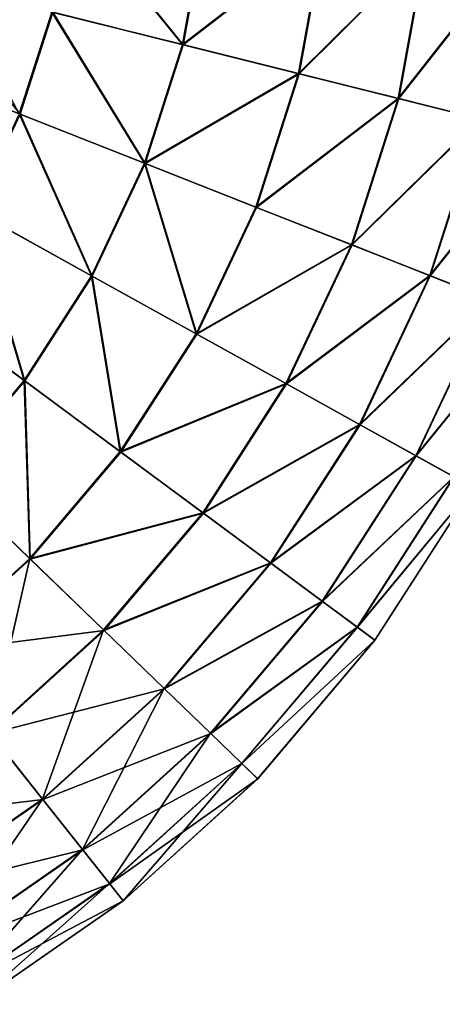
# Model space of a CAD drawing. Header units: millimetres. Extents: x 64 to 3333, y 103 to 3347.
# Tile 15 of 256: x 561 to 575, y 622 to 656. Entities that reach past the tile are written whole.
import ezdxf

# ---------------------------------------------------------------- set-up
doc = ezdxf.new("R2010")
doc.units = ezdxf.units.MM
doc.header["$LTSCALE"] = 25.4
doc.layers.get('0').update_dxf_attribs({"true_color": 0xff5454})

# ---------------------------------------------------------------- blocks, each defined once
blk = doc.blocks.new('SPIDER-6785-9743.STL')
at = {"color": 7, "true_color": 0xffffff}
mesh = blk.add_polyface(dxfattribs=at)
corners = [(566.321, 655.169, 96.858), (562.471, 659.919, 100.694), (561.815, 656.294, 100.694), (567.086, 659.392, 96.858)]
mesh.append_faces([[corners[k] for k in face] for face in [(0, 1, 2), (1, 0, 3)]], dxfattribs={"vtx0": -1, "color": 7})
mesh = blk.add_polyface(dxfattribs=at)
corners = [(562.503, 659.915, 23.083), (566.349, 655.162, 26.924), (561.846, 656.286, 23.083), (567.115, 659.389, 26.924)]
mesh.append_faces([[corners[k] for k in face] for face in [(0, 1, 2), (1, 0, 3)]], dxfattribs={"vtx0": -1, "color": 7})
mesh = blk.add_polyface(dxfattribs=at)
corners = [(571.185, 658.924, 92.469), (566.321, 655.169, 96.858), (570.325, 654.17, 92.469), (567.086, 659.392, 96.858)]
mesh.append_faces([[corners[k] for k in face] for face in [(0, 1, 2), (1, 0, 3)]], dxfattribs={"vtx0": -1, "color": 7})
mesh = blk.add_polyface(dxfattribs=at)
corners = [(566.349, 655.162, 26.924), (571.211, 658.922, 31.316), (570.35, 654.164, 31.316), (567.115, 659.389, 26.924)]
mesh.append_faces([[corners[k] for k in face] for face in [(0, 1, 2), (1, 0, 3)]], dxfattribs={"vtx0": -1, "color": 7})
mesh = blk.add_polyface(dxfattribs=at)
corners = [(561.815, 656.294, 100.694), (557.241, 659.265, 103.919), (560.691, 652.786, 100.694)]
mesh.append_faces([[corners[k] for k in face] for face in [(0, 1, 2)]], dxfattribs={"color": 7})
mesh = blk.add_polyface(dxfattribs=at)
corners = [(574.706, 658.523, 87.597), (570.325, 654.17, 92.469), (573.763, 653.312, 87.597), (571.185, 658.924, 92.469)]
mesh.append_faces([[corners[k] for k in face] for face in [(0, 1, 2), (1, 0, 3)]], dxfattribs={"vtx0": -1, "color": 7})
mesh = blk.add_polyface(dxfattribs=at)
corners = [(570.35, 654.164, 31.316), (574.728, 658.52, 36.191), (573.784, 653.307, 36.191), (571.211, 658.922, 31.316)]
mesh.append_faces([[corners[k] for k in face] for face in [(0, 1, 2), (1, 0, 3)]], dxfattribs={"vtx0": -1, "color": 7})
mesh = blk.add_polyface(dxfattribs=at)
corners = [(577.593, 658.193, 82.32), (573.763, 653.312, 87.597), (576.582, 652.609, 82.32), (574.706, 658.523, 87.597)]
mesh.append_faces([[corners[k] for k in face] for face in [(0, 1, 2), (1, 0, 3)]], dxfattribs={"vtx0": -1, "color": 7})
mesh = blk.add_polyface(dxfattribs=at)
corners = [(573.784, 653.307, 36.191), (577.61, 658.191, 41.47), (576.598, 652.605, 41.47), (574.728, 658.52, 36.191)]
mesh.append_faces([[corners[k] for k in face] for face in [(0, 1, 2), (1, 0, 3)]], dxfattribs={"vtx0": -1, "color": 7})
mesh = blk.add_polyface(dxfattribs=at)
corners = [(556.912, 657.517, 19.854), (560.721, 652.774, 23.083), (555.99, 654.638, 19.854), (561.846, 656.286, 23.083)]
mesh.append_faces([[corners[k] for k in face] for face in [(0, 1, 2), (1, 0, 3)]], dxfattribs={"vtx0": -1, "color": 7})
mesh = blk.add_polyface(dxfattribs=at)
corners = [(565.012, 651.083, 96.858), (561.815, 656.294, 100.694), (560.691, 652.786, 100.694), (566.321, 655.169, 96.858)]
mesh.append_faces([[corners[k] for k in face] for face in [(0, 1, 2), (1, 0, 3)]], dxfattribs={"vtx0": -1, "color": 7})
mesh = blk.add_polyface(dxfattribs=at)
corners = [(561.846, 656.286, 23.083), (565.039, 651.072, 26.924), (560.721, 652.774, 23.083), (566.349, 655.162, 26.924)]
mesh.append_faces([[corners[k] for k in face] for face in [(0, 1, 2), (1, 0, 3)]], dxfattribs={"vtx0": -1, "color": 7})
mesh = blk.add_polyface(dxfattribs=at)
corners = [(570.325, 654.17, 92.469), (565.012, 651.083, 96.858), (568.851, 649.57, 92.469), (566.321, 655.169, 96.858)]
mesh.append_faces([[corners[k] for k in face] for face in [(0, 1, 2), (1, 0, 3)]], dxfattribs={"vtx0": -1, "color": 7})
mesh = blk.add_polyface(dxfattribs=at)
corners = [(565.039, 651.072, 26.924), (570.35, 654.164, 31.316), (568.875, 649.56, 31.316), (566.349, 655.162, 26.924)]
mesh.append_faces([[corners[k] for k in face] for face in [(0, 1, 2), (1, 0, 3)]], dxfattribs={"vtx0": -1, "color": 7})
mesh = blk.add_polyface(dxfattribs=at)
corners = [(555.99, 654.638, 19.854), (559.148, 649.438, 23.083), (554.7, 651.905, 19.854), (560.721, 652.774, 23.083)]
mesh.append_faces([[corners[k] for k in face] for face in [(0, 1, 2), (1, 0, 3)]], dxfattribs={"vtx0": -1, "color": 7})
mesh = blk.add_polyface(dxfattribs=at)
corners = [(573.763, 653.312, 87.597), (568.851, 649.57, 92.469), (572.148, 648.27, 87.597), (570.325, 654.17, 92.469)]
mesh.append_faces([[corners[k] for k in face] for face in [(0, 1, 2), (1, 0, 3)]], dxfattribs={"vtx0": -1, "color": 7})
mesh = blk.add_polyface(dxfattribs=at)
corners = [(568.875, 649.56, 31.316), (573.784, 653.307, 36.191), (572.168, 648.262, 36.191), (570.35, 654.164, 31.316)]
mesh.append_faces([[corners[k] for k in face] for face in [(0, 1, 2), (1, 0, 3)]], dxfattribs={"vtx0": -1, "color": 7})
mesh = blk.add_polyface(dxfattribs=at)
corners = [(576.582, 652.609, 82.32), (572.148, 648.27, 87.597), (574.851, 647.205, 82.32), (573.763, 653.312, 87.597)]
mesh.append_faces([[corners[k] for k in face] for face in [(0, 1, 2), (1, 0, 3)]], dxfattribs={"vtx0": -1, "color": 7})
mesh = blk.add_polyface(dxfattribs=at)
corners = [(572.168, 648.262, 36.191), (576.598, 652.605, 41.47), (574.867, 647.199, 41.47), (573.784, 653.307, 36.191)]
mesh.append_faces([[corners[k] for k in face] for face in [(0, 1, 2), (1, 0, 3)]], dxfattribs={"vtx0": -1, "color": 7})
mesh = blk.add_polyface(dxfattribs=at)
corners = [(563.181, 647.202, 96.858), (560.691, 652.786, 100.694), (559.119, 649.454, 100.694), (565.012, 651.083, 96.858)]
mesh.append_faces([[corners[k] for k in face] for face in [(0, 1, 2), (1, 0, 3)]], dxfattribs={"vtx0": -1, "color": 7})
mesh = blk.add_polyface(dxfattribs=at)
corners = [(560.721, 652.774, 23.083), (563.206, 647.187, 26.924), (559.148, 649.438, 23.083), (565.039, 651.072, 26.924)]
mesh.append_faces([[corners[k] for k in face] for face in [(0, 1, 2), (1, 0, 3)]], dxfattribs={"vtx0": -1, "color": 7})
mesh = blk.add_polyface(dxfattribs=at)
corners = [(578.736, 652.072, 76.72), (574.851, 647.205, 82.32), (576.917, 646.391, 76.72), (576.582, 652.609, 82.32)]
mesh.append_faces([[corners[k] for k in face] for face in [(0, 1, 2), (1, 0, 3)]], dxfattribs={"vtx0": -1, "color": 7})
mesh = blk.add_polyface(dxfattribs=at)
corners = [(574.867, 647.199, 41.47), (578.748, 652.069, 47.072), (576.928, 646.386, 47.072), (576.598, 652.605, 41.47)]
mesh.append_faces([[corners[k] for k in face] for face in [(0, 1, 2), (1, 0, 3)]], dxfattribs={"vtx0": -1, "color": 7})
mesh = blk.add_polyface(dxfattribs=at)
corners = [(566.79, 645.2, 92.469), (565.012, 651.083, 96.858), (563.181, 647.202, 96.858), (568.851, 649.57, 92.469)]
mesh.append_faces([[corners[k] for k in face] for face in [(0, 1, 2), (1, 0, 3)]], dxfattribs={"vtx0": -1, "color": 7})
mesh = blk.add_polyface(dxfattribs=at)
corners = [(565.039, 651.072, 26.924), (566.812, 645.188, 31.316), (563.206, 647.187, 26.924), (568.875, 649.56, 31.316)]
mesh.append_faces([[corners[k] for k in face] for face in [(0, 1, 2), (1, 0, 3)]], dxfattribs={"vtx0": -1, "color": 7})
mesh = blk.add_polyface(dxfattribs=at)
corners = [(572.148, 648.27, 87.597), (566.79, 645.2, 92.469), (569.889, 643.482, 87.597), (568.851, 649.57, 92.469)]
mesh.append_faces([[corners[k] for k in face] for face in [(0, 1, 2), (1, 0, 3)]], dxfattribs={"vtx0": -1, "color": 7})
mesh = blk.add_polyface(dxfattribs=at)
corners = [(566.812, 645.188, 31.316), (572.168, 648.262, 36.191), (569.907, 643.471, 36.191), (568.875, 649.56, 31.316)]
mesh.append_faces([[corners[k] for k in face] for face in [(0, 1, 2), (1, 0, 3)]], dxfattribs={"vtx0": -1, "color": 7})
mesh = blk.add_polyface(dxfattribs=at)
corners = [(560.859, 643.593, 96.858), (559.119, 649.454, 100.694), (557.126, 646.356, 100.694), (563.181, 647.202, 96.858)]
mesh.append_faces([[corners[k] for k in face] for face in [(0, 1, 2), (1, 0, 3)]], dxfattribs={"vtx0": -1, "color": 7})
mesh = blk.add_polyface(dxfattribs=at)
corners = [(559.148, 649.438, 23.083), (560.882, 643.575, 26.924), (557.152, 646.337, 23.083), (563.206, 647.187, 26.924)]
mesh.append_faces([[corners[k] for k in face] for face in [(0, 1, 2), (1, 0, 3)]], dxfattribs={"vtx0": -1, "color": 7})
mesh = blk.add_polyface(dxfattribs=at)
corners = [(574.851, 647.205, 82.32), (569.889, 643.482, 87.597), (572.429, 642.073, 82.32), (572.148, 648.27, 87.597)]
mesh.append_faces([[corners[k] for k in face] for face in [(0, 1, 2), (1, 0, 3)]], dxfattribs={"vtx0": -1, "color": 7})
mesh = blk.add_polyface(dxfattribs=at)
corners = [(569.907, 643.471, 36.191), (574.867, 647.199, 41.47), (572.444, 642.065, 41.47), (572.168, 648.262, 36.191)]
mesh.append_faces([[corners[k] for k in face] for face in [(0, 1, 2), (1, 0, 3)]], dxfattribs={"vtx0": -1, "color": 7})
mesh = blk.add_polyface(dxfattribs=at)
corners = [(564.175, 641.138, 92.469), (563.181, 647.202, 96.858), (560.859, 643.593, 96.858), (566.79, 645.2, 92.469)]
mesh.append_faces([[corners[k] for k in face] for face in [(0, 1, 2), (1, 0, 3)]], dxfattribs={"vtx0": -1, "color": 7})
mesh = blk.add_polyface(dxfattribs=at)
corners = [(563.206, 647.187, 26.924), (564.196, 641.122, 31.316), (560.882, 643.575, 26.924), (566.812, 645.188, 31.316)]
mesh.append_faces([[corners[k] for k in face] for face in [(0, 1, 2), (1, 0, 3)]], dxfattribs={"vtx0": -1, "color": 7})
mesh = blk.add_polyface(dxfattribs=at)
corners = [(576.917, 646.391, 76.72), (572.429, 642.073, 82.32), (574.371, 640.996, 76.72), (574.851, 647.205, 82.32)]
mesh.append_faces([[corners[k] for k in face] for face in [(0, 1, 2), (1, 0, 3)]], dxfattribs={"vtx0": -1, "color": 7})
mesh = blk.add_polyface(dxfattribs=at)
corners = [(572.444, 642.065, 41.47), (576.928, 646.386, 47.072), (574.382, 640.99, 47.072), (574.867, 647.199, 41.47)]
mesh.append_faces([[corners[k] for k in face] for face in [(0, 1, 2), (1, 0, 3)]], dxfattribs={"vtx0": -1, "color": 7})
mesh = blk.add_polyface(dxfattribs=at)
corners = [(558.085, 640.318, 96.858), (557.126, 646.356, 100.694), (554.745, 643.545, 100.694), (560.859, 643.593, 96.858)]
mesh.append_faces([[corners[k] for k in face] for face in [(0, 1, 2), (1, 0, 3)]], dxfattribs={"vtx0": -1, "color": 7})
mesh = blk.add_polyface(dxfattribs=at)
corners = [(557.152, 646.337, 23.083), (558.106, 640.298, 26.924), (554.768, 643.522, 23.083), (560.882, 643.575, 26.924)]
mesh.append_faces([[corners[k] for k in face] for face in [(0, 1, 2), (1, 0, 3)]], dxfattribs={"vtx0": -1, "color": 7})
mesh = blk.add_polyface(dxfattribs=at)
corners = [(578.313, 645.84, 70.885), (574.371, 640.996, 76.72), (575.684, 640.268, 70.885), (576.917, 646.391, 76.72)]
mesh.append_faces([[corners[k] for k in face] for face in [(0, 1, 2), (1, 0, 3)]], dxfattribs={"vtx0": -1, "color": 7})
mesh = blk.add_polyface(dxfattribs=at)
corners = [(574.382, 640.99, 47.072), (578.32, 645.838, 52.908), (575.69, 640.264, 52.908), (576.928, 646.386, 47.072)]
mesh.append_faces([[corners[k] for k in face] for face in [(0, 1, 2), (1, 0, 3)]], dxfattribs={"vtx0": -1, "color": 7})
mesh = blk.add_polyface(dxfattribs=at)
corners = [(569.889, 643.482, 87.597), (564.175, 641.138, 92.469), (567.024, 639.029, 87.597), (566.79, 645.2, 92.469)]
mesh.append_faces([[corners[k] for k in face] for face in [(0, 1, 2), (1, 0, 3)]], dxfattribs={"vtx0": -1, "color": 7})
mesh = blk.add_polyface(dxfattribs=at)
corners = [(564.196, 641.122, 31.316), (569.907, 643.471, 36.191), (567.041, 639.016, 36.191), (566.812, 645.188, 31.316)]
mesh.append_faces([[corners[k] for k in face] for face in [(0, 1, 2), (1, 0, 3)]], dxfattribs={"vtx0": -1, "color": 7})
mesh = blk.add_polyface(dxfattribs=at)
corners = [(561.053, 637.451, 92.469), (560.859, 643.593, 96.858), (558.085, 640.318, 96.858), (564.175, 641.138, 92.469)]
mesh.append_faces([[corners[k] for k in face] for face in [(0, 1, 2), (1, 0, 3)]], dxfattribs={"vtx0": -1, "color": 7})
mesh = blk.add_polyface(dxfattribs=at)
corners = [(560.882, 643.575, 26.924), (561.071, 637.433, 31.316), (558.106, 640.298, 26.924), (564.196, 641.122, 31.316)]
mesh.append_faces([[corners[k] for k in face] for face in [(0, 1, 2), (1, 0, 3)]], dxfattribs={"vtx0": -1, "color": 7})
mesh = blk.add_polyface(dxfattribs=at)
corners = [(572.429, 642.073, 82.32), (567.024, 639.029, 87.597), (569.359, 637.301, 82.32), (569.889, 643.482, 87.597)]
mesh.append_faces([[corners[k] for k in face] for face in [(0, 1, 2), (1, 0, 3)]], dxfattribs={"vtx0": -1, "color": 7})
mesh = blk.add_polyface(dxfattribs=at)
corners = [(567.041, 639.016, 36.191), (572.444, 642.065, 41.47), (569.372, 637.291, 41.47), (569.907, 643.471, 36.191)]
mesh.append_faces([[corners[k] for k in face] for face in [(0, 1, 2), (1, 0, 3)]], dxfattribs={"vtx0": -1, "color": 7})
mesh = blk.add_polyface(dxfattribs=at)
corners = [(574.371, 640.996, 76.72), (569.359, 637.301, 82.32), (571.143, 635.979, 76.72), (572.429, 642.073, 82.32)]
mesh.append_faces([[corners[k] for k in face] for face in [(0, 1, 2), (1, 0, 3)]], dxfattribs={"vtx0": -1, "color": 7})
mesh = blk.add_polyface(dxfattribs=at)
corners = [(569.372, 637.291, 41.47), (574.382, 640.99, 47.072), (571.153, 635.972, 47.072), (572.444, 642.065, 41.47)]
mesh.append_faces([[corners[k] for k in face] for face in [(0, 1, 2), (1, 0, 3)]], dxfattribs={"vtx0": -1, "color": 7})
mesh = blk.add_polyface(dxfattribs=at)
corners = [(567.024, 639.029, 87.597), (561.053, 637.451, 92.469), (563.602, 634.989, 87.597), (564.175, 641.138, 92.469)]
mesh.append_faces([[corners[k] for k in face] for face in [(0, 1, 2), (1, 0, 3)]], dxfattribs={"vtx0": -1, "color": 7})
mesh = blk.add_polyface(dxfattribs=at)
corners = [(561.071, 637.433, 31.316), (567.041, 639.016, 36.191), (563.617, 634.974, 36.191), (564.196, 641.122, 31.316)]
mesh.append_faces([[corners[k] for k in face] for face in [(0, 1, 2), (1, 0, 3)]], dxfattribs={"vtx0": -1, "color": 7})
mesh = blk.add_polyface(dxfattribs=at)
corners = [(575.684, 640.268, 70.885), (571.143, 635.979, 76.72), (572.35, 635.086, 70.885), (574.371, 640.996, 76.72)]
mesh.append_faces([[corners[k] for k in face] for face in [(0, 1, 2), (1, 0, 3)]], dxfattribs={"vtx0": -1, "color": 7})
mesh = blk.add_polyface(dxfattribs=at)
corners = [(571.153, 635.972, 47.072), (575.69, 640.264, 52.908), (572.356, 635.082, 52.908), (574.382, 640.99, 47.072)]
mesh.append_faces([[corners[k] for k in face] for face in [(0, 1, 2), (1, 0, 3)]], dxfattribs={"vtx0": -1, "color": 7})
mesh = blk.add_polyface(dxfattribs=at)
corners = [(557.476, 634.203, 92.469), (558.085, 640.318, 96.858), (554.908, 637.433, 96.858), (561.053, 637.451, 92.469)]
mesh.append_faces([[corners[k] for k in face] for face in [(0, 1, 2), (1, 0, 3)]], dxfattribs={"vtx0": -1, "color": 7})
mesh = blk.add_polyface(dxfattribs=at)
corners = [(558.106, 640.298, 26.924), (557.492, 634.183, 31.316), (554.926, 637.41, 26.924), (561.071, 637.433, 31.316)]
mesh.append_faces([[corners[k] for k in face] for face in [(0, 1, 2), (1, 0, 3)]], dxfattribs={"vtx0": -1, "color": 7})
mesh = blk.add_polyface(dxfattribs=at)
corners = [(576.347, 639.901, 64.909), (572.35, 635.086, 70.885), (572.959, 634.636, 64.909), (575.684, 640.268, 70.885)]
mesh.append_faces([[corners[k] for k in face] for face in [(0, 1, 2), (1, 0, 3)]], dxfattribs={"vtx0": -1, "color": 7})
mesh = blk.add_polyface(dxfattribs=at)
corners = [(572.356, 635.082, 52.908), (576.349, 639.899, 58.885), (572.961, 634.634, 58.885), (575.69, 640.264, 52.908)]
mesh.append_faces([[corners[k] for k in face] for face in [(0, 1, 2), (1, 0, 3)]], dxfattribs={"vtx0": -1, "color": 7})
mesh = blk.add_polyface(dxfattribs=at)
corners = [(576.349, 639.899, 58.885), (572.959, 634.636, 64.909), (572.961, 634.634, 58.885), (576.347, 639.901, 64.909)]
mesh.append_faces([[corners[k] for k in face] for face in [(0, 1, 2), (1, 0, 3)]], dxfattribs={"vtx0": -1, "color": 7})
mesh = blk.add_polyface(dxfattribs=at)
corners = [(569.359, 637.301, 82.32), (563.602, 634.989, 87.597), (565.691, 632.97, 82.32), (567.024, 639.029, 87.597)]
mesh.append_faces([[corners[k] for k in face] for face in [(0, 1, 2), (1, 0, 3)]], dxfattribs={"vtx0": -1, "color": 7})
mesh = blk.add_polyface(dxfattribs=at)
corners = [(563.617, 634.974, 36.191), (569.372, 637.291, 41.47), (565.703, 632.958, 41.47), (567.041, 639.016, 36.191)]
mesh.append_faces([[corners[k] for k in face] for face in [(0, 1, 2), (1, 0, 3)]], dxfattribs={"vtx0": -1, "color": 7})
mesh = blk.add_polyface(dxfattribs=at)
corners = [(561.053, 637.451, 92.469), (559.682, 631.429, 87.597), (563.602, 634.989, 87.597), (557.476, 634.203, 92.469)]
mesh.append_faces([[corners[k] for k in face] for face in [(0, 1, 2), (1, 0, 3)]], dxfattribs={"vtx0": -1, "color": 7})
mesh = blk.add_polyface(dxfattribs=at)
corners = [(563.617, 634.974, 36.191), (557.492, 634.183, 31.316), (561.071, 637.433, 31.316), (559.695, 631.413, 36.191)]
mesh.append_faces([[corners[k] for k in face] for face in [(0, 1, 2), (1, 0, 3)]], dxfattribs={"vtx0": -1, "color": 7})
mesh = blk.add_polyface(dxfattribs=at)
corners = [(571.143, 635.979, 76.72), (565.691, 632.97, 82.32), (567.288, 631.427, 76.72), (569.359, 637.301, 82.32)]
mesh.append_faces([[corners[k] for k in face] for face in [(0, 1, 2), (1, 0, 3)]], dxfattribs={"vtx0": -1, "color": 7})
mesh = blk.add_polyface(dxfattribs=at)
corners = [(565.703, 632.958, 41.47), (571.153, 635.972, 47.072), (567.297, 631.419, 47.072), (569.372, 637.291, 41.47)]
mesh.append_faces([[corners[k] for k in face] for face in [(0, 1, 2), (1, 0, 3)]], dxfattribs={"vtx0": -1, "color": 7})
mesh = blk.add_polyface(dxfattribs=at)
corners = [(572.35, 635.086, 70.885), (567.288, 631.427, 76.72), (568.368, 630.385, 70.885), (571.143, 635.979, 76.72)]
mesh.append_faces([[corners[k] for k in face] for face in [(0, 1, 2), (1, 0, 3)]], dxfattribs={"vtx0": -1, "color": 7})
mesh = blk.add_polyface(dxfattribs=at)
corners = [(567.297, 631.419, 47.072), (572.356, 635.082, 52.908), (568.373, 630.379, 52.908), (571.153, 635.972, 47.072)]
mesh.append_faces([[corners[k] for k in face] for face in [(0, 1, 2), (1, 0, 3)]], dxfattribs={"vtx0": -1, "color": 7})
mesh = blk.add_polyface(dxfattribs=at)
corners = [(563.602, 634.989, 87.597), (561.49, 629.155, 82.32), (565.691, 632.97, 82.32), (559.682, 631.429, 87.597)]
mesh.append_faces([[corners[k] for k in face] for face in [(0, 1, 2), (1, 0, 3)]], dxfattribs={"vtx0": -1, "color": 7})
mesh = blk.add_polyface(dxfattribs=at)
corners = [(565.703, 632.958, 41.47), (559.695, 631.413, 36.191), (563.617, 634.974, 36.191), (561.501, 629.142, 41.47)]
mesh.append_faces([[corners[k] for k in face] for face in [(0, 1, 2), (1, 0, 3)]], dxfattribs={"vtx0": -1, "color": 7})
mesh = blk.add_polyface(dxfattribs=at)
corners = [(572.959, 634.636, 64.909), (568.368, 630.385, 70.885), (568.913, 629.858, 64.909), (572.35, 635.086, 70.885)]
mesh.append_faces([[corners[k] for k in face] for face in [(0, 1, 2), (1, 0, 3)]], dxfattribs={"vtx0": -1, "color": 7})
mesh = blk.add_polyface(dxfattribs=at)
corners = [(568.373, 630.379, 52.908), (572.961, 634.634, 58.885), (568.915, 629.856, 58.885), (572.356, 635.082, 52.908)]
mesh.append_faces([[corners[k] for k in face] for face in [(0, 1, 2), (1, 0, 3)]], dxfattribs={"vtx0": -1, "color": 7})
mesh = blk.add_polyface(dxfattribs=at)
corners = [(572.961, 634.634, 58.885), (568.913, 629.858, 64.909), (568.915, 629.856, 58.885), (572.959, 634.636, 64.909)]
mesh.append_faces([[corners[k] for k in face] for face in [(0, 1, 2), (1, 0, 3)]], dxfattribs={"vtx0": -1, "color": 7})
mesh = blk.add_polyface(dxfattribs=at)
corners = [(565.691, 632.97, 82.32), (562.872, 627.417, 76.72), (567.288, 631.427, 76.72), (561.49, 629.155, 82.32)]
mesh.append_faces([[corners[k] for k in face] for face in [(0, 1, 2), (1, 0, 3)]], dxfattribs={"vtx0": -1, "color": 7})
mesh = blk.add_polyface(dxfattribs=at)
corners = [(567.297, 631.419, 47.072), (561.501, 629.142, 41.47), (565.703, 632.958, 41.47), (562.88, 627.408, 47.072)]
mesh.append_faces([[corners[k] for k in face] for face in [(0, 1, 2), (1, 0, 3)]], dxfattribs={"vtx0": -1, "color": 7})
mesh = blk.add_polyface(dxfattribs=at)
corners = [(559.682, 631.429, 87.597), (556.827, 625.922, 82.32), (561.49, 629.155, 82.32), (555.331, 628.412, 87.597)]
mesh.append_faces([[corners[k] for k in face] for face in [(0, 1, 2), (1, 0, 3)]], dxfattribs={"vtx0": -1, "color": 7})
mesh = blk.add_polyface(dxfattribs=at)
corners = [(561.501, 629.142, 41.47), (555.342, 628.394, 36.191), (559.695, 631.413, 36.191), (556.836, 625.907, 41.47)]
mesh.append_faces([[corners[k] for k in face] for face in [(0, 1, 2), (1, 0, 3)]], dxfattribs={"vtx0": -1, "color": 7})
mesh = blk.add_polyface(dxfattribs=at)
corners = [(567.288, 631.427, 76.72), (563.806, 626.243, 70.885), (568.368, 630.385, 70.885), (562.872, 627.417, 76.72)]
mesh.append_faces([[corners[k] for k in face] for face in [(0, 1, 2), (1, 0, 3)]], dxfattribs={"vtx0": -1, "color": 7})
mesh = blk.add_polyface(dxfattribs=at)
corners = [(568.373, 630.379, 52.908), (562.88, 627.408, 47.072), (567.297, 631.419, 47.072), (563.811, 626.237, 52.908)]
mesh.append_faces([[corners[k] for k in face] for face in [(0, 1, 2), (1, 0, 3)]], dxfattribs={"vtx0": -1, "color": 7})
mesh = blk.add_polyface(dxfattribs=at)
corners = [(568.368, 630.385, 70.885), (564.278, 625.649, 64.909), (568.913, 629.858, 64.909), (563.806, 626.243, 70.885)]
mesh.append_faces([[corners[k] for k in face] for face in [(0, 1, 2), (1, 0, 3)]], dxfattribs={"vtx0": -1, "color": 7})
mesh = blk.add_polyface(dxfattribs=at)
corners = [(568.915, 629.856, 58.885), (563.811, 626.237, 52.908), (568.373, 630.379, 52.908), (564.279, 625.648, 58.885)]
mesh.append_faces([[corners[k] for k in face] for face in [(0, 1, 2), (1, 0, 3)]], dxfattribs={"vtx0": -1, "color": 7})
mesh = blk.add_polyface(dxfattribs=at)
corners = [(568.913, 629.858, 64.909), (564.279, 625.648, 58.885), (568.915, 629.856, 58.885), (564.278, 625.649, 64.909)]
mesh.append_faces([[corners[k] for k in face] for face in [(0, 1, 2), (1, 0, 3)]], dxfattribs={"vtx0": -1, "color": 7})
mesh = blk.add_polyface(dxfattribs=at)
corners = [(561.49, 629.155, 82.32), (557.97, 624.018, 76.72), (562.872, 627.417, 76.72), (556.827, 625.922, 82.32)]
mesh.append_faces([[corners[k] for k in face] for face in [(0, 1, 2), (1, 0, 3)]], dxfattribs={"vtx0": -1, "color": 7})
mesh = blk.add_polyface(dxfattribs=at)
corners = [(562.88, 627.408, 47.072), (556.836, 625.907, 41.47), (561.501, 629.142, 41.47), (557.976, 624.008, 47.072)]
mesh.append_faces([[corners[k] for k in face] for face in [(0, 1, 2), (1, 0, 3)]], dxfattribs={"vtx0": -1, "color": 7})
mesh = blk.add_polyface(dxfattribs=at)
corners = [(562.872, 627.417, 76.72), (558.743, 622.731, 70.885), (563.806, 626.243, 70.885), (557.97, 624.018, 76.72)]
mesh.append_faces([[corners[k] for k in face] for face in [(0, 1, 2), (1, 0, 3)]], dxfattribs={"vtx0": -1, "color": 7})
mesh = blk.add_polyface(dxfattribs=at)
corners = [(563.811, 626.237, 52.908), (557.976, 624.008, 47.072), (562.88, 627.408, 47.072), (558.747, 622.725, 52.908)]
mesh.append_faces([[corners[k] for k in face] for face in [(0, 1, 2), (1, 0, 3)]], dxfattribs={"vtx0": -1, "color": 7})
mesh = blk.add_polyface(dxfattribs=at)
corners = [(563.806, 626.243, 70.885), (559.133, 622.082, 64.909), (564.278, 625.649, 64.909), (558.743, 622.731, 70.885)]
mesh.append_faces([[corners[k] for k in face] for face in [(0, 1, 2), (1, 0, 3)]], dxfattribs={"vtx0": -1, "color": 7})
mesh = blk.add_polyface(dxfattribs=at)
corners = [(564.279, 625.648, 58.885), (558.747, 622.725, 52.908), (563.811, 626.237, 52.908), (559.134, 622.08, 58.885)]
mesh.append_faces([[corners[k] for k in face] for face in [(0, 1, 2), (1, 0, 3)]], dxfattribs={"vtx0": -1, "color": 7})
mesh = blk.add_polyface(dxfattribs=at)
corners = [(564.278, 625.649, 64.909), (559.134, 622.08, 58.885), (564.279, 625.648, 58.885), (559.133, 622.082, 64.909)]
mesh.append_faces([[corners[k] for k in face] for face in [(0, 1, 2), (1, 0, 3)]], dxfattribs={"vtx0": -1, "color": 7})

msp = doc.modelspace()

# ---------------------------------------------------------------- block references
at = {"color": 250, "true_color": 0x262626}
msp.add_blockref('SPIDER-6785-9743.STL', (0, 0), dxfattribs=at)

doc.saveas('drawing.dxf')
